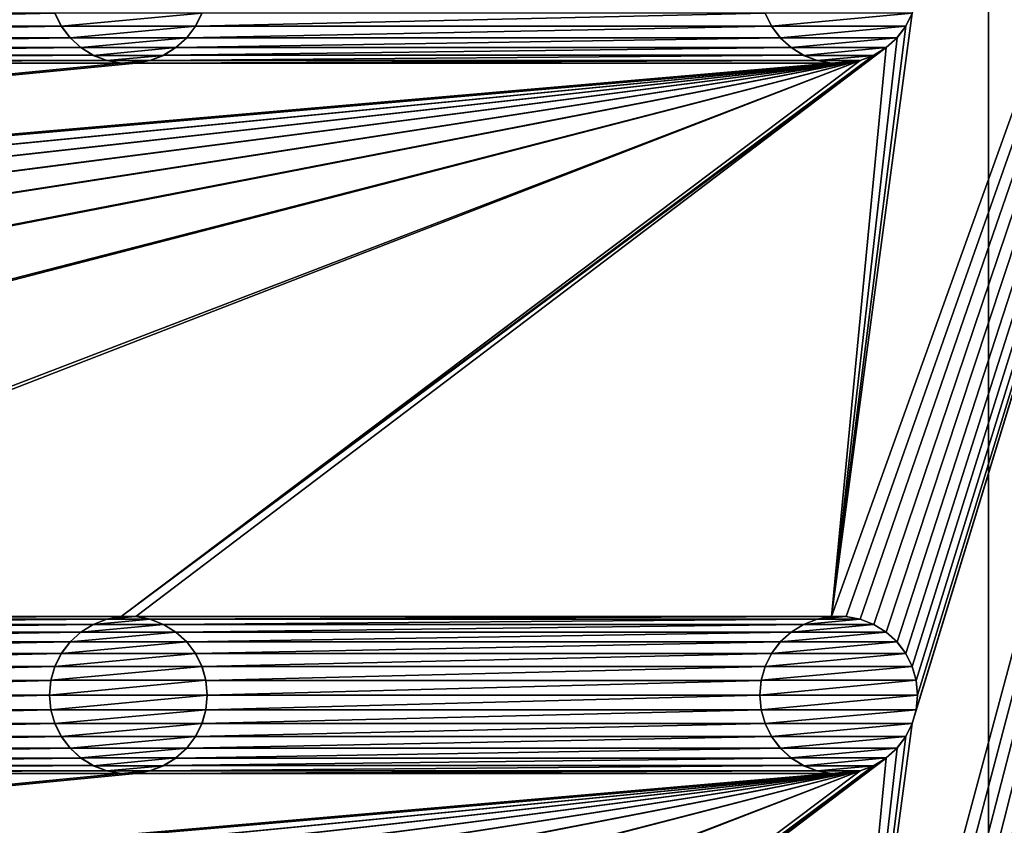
# Model space of a CAD drawing. Header units: metres. Extents: x -125 to 125, y -125 to 125.
# Tile 63 of 71: x 75 to 106, y 30 to 55. Entities that reach past the tile are written whole.
import ezdxf

# ---------------------------------------------------------------- set-up
doc = ezdxf.new("R2010")
doc.units = ezdxf.units.M
doc.layers.add('solid_P35300', color=7, linetype='CONTINUOUS')

msp = doc.modelspace()

# ---------------------------------------------------------------- linework, layer by layer
at = {"layer": 'solid_P35300'}
for points in [[(101.017677, 36.238735, 5.5), (125, 103, 5.5), (103.581451, 55.347717, 5.5)], [(101.017677, 13.738735, 5.5), (125, 103, 5.5), (103.581451, 32.847717, 5.5)], [(101.017677, 36.238735, 5.5), (101.482323, 36.238735, 5.5), (125, 103, 5.5)], [(101.017677, -8.761265, 5.5), (125, 103, 5.5), (103.705475, 10.784479, 5.5)], [(101.017677, 13.738735, 5.5), (101.482323, 13.738735, 5.5), (125, 103, 5.5)], [(101.017677, -53.761265, 5.5), (101.482323, -53.761265, 5.5), (125, 103, 5.5)], [(103.705475, -34.215519, 5.5), (101.017677, -53.761265, 5.5), (125, 103, 5.5)], [(101.017677, -31.261265, 5.5), (101.482323, -31.261265, 5.5), (125, 103, 5.5)], [(103.705475, -11.715521, 5.5), (101.017677, -31.261265, 5.5), (125, 103, 5.5)], [(101.017677, -8.761265, 5.5), (101.482323, -8.761265, 5.5), (125, 103, 5.5)], [(101.482323, -98.761269, 5.5), (101.932526, -98.845589, 5.5), (125, 103, 5.5)], [(103.705475, -79.215523, 5.5), (101.482323, -98.761269, 5.5), (125, 103, 5.5)], [(101.482323, -76.261269, 5.5), (101.932526, -76.345589, 5.5), (125, 103, 5.5)], [(103.705475, -56.715519, 5.5), (101.482323, -76.261269, 5.5), (125, 103, 5.5)], [(101.482323, 36.238735, 5.5), (101.932526, 36.154411, 5.5), (125, 103, 5.5)], [(101.482323, 13.738735, 5.5), (101.932526, 13.654411, 5.5), (125, 103, 5.5)], [(101.482323, -53.761265, 5.5), (101.932526, -53.845589, 5.5), (125, 103, 5.5)], [(101.482323, -31.261265, 5.5), (101.932526, -31.345589, 5.5), (125, 103, 5.5)], [(101.482323, -8.761265, 5.5), (101.932526, -8.845589, 5.5), (125, 103, 5.5)], [(101.932526, -98.845589, 5.5), (102.365715, -99.0131, 5.5), (125, 103, 5.5)], [(101.932526, -76.345589, 5.5), (102.365715, -76.5131, 5.5), (125, 103, 5.5)], [(101.932526, 36.154411, 5.5), (102.365715, 35.986904, 5.5), (125, 103, 5.5)], [(101.932526, 13.654411, 5.5), (102.365715, 13.486902, 5.5), (125, 103, 5.5)], [(101.932526, -53.845589, 5.5), (102.365715, -54.013096, 5.5), (125, 103, 5.5)], [(101.932526, -31.345589, 5.5), (102.365715, -31.513098, 5.5), (125, 103, 5.5)], [(101.932526, -8.845589, 5.5), (102.365715, -9.013098, 5.5), (125, 103, 5.5)], [(102.365715, -99.0131, 5.5), (102.755196, -99.254807, 5.5), (125, 103, 5.5)], [(102.365715, -76.5131, 5.5), (102.755196, -76.754807, 5.5), (125, 103, 5.5)], [(102.365715, 35.986904, 5.5), (102.755196, 35.745193, 5.5), (125, 103, 5.5)], [(102.365715, 13.486902, 5.5), (102.755196, 13.245194, 5.5), (125, 103, 5.5)], [(102.365715, -54.013096, 5.5), (102.755196, -54.254807, 5.5), (125, 103, 5.5)], [(102.365715, -31.513098, 5.5), (102.755196, -31.754805, 5.5), (125, 103, 5.5)], [(102.365715, -9.013098, 5.5), (102.755196, -9.254806, 5.5), (125, 103, 5.5)], [(102.755196, -99.254807, 5.5), (103.098366, -99.566902, 5.5), (125, 103, 5.5)], [(102.755196, -76.754807, 5.5), (103.098366, -77.066902, 5.5), (125, 103, 5.5)], [(102.755196, 35.745193, 5.5), (103.098366, 35.433098, 5.5), (125, 103, 5.5)], [(102.755196, 13.245194, 5.5), (103.098366, 12.933099, 5.5), (125, 103, 5.5)], [(102.755196, -54.254807, 5.5), (103.098366, -54.566902, 5.5), (125, 103, 5.5)], [(102.755196, -31.754805, 5.5), (103.098366, -32.066902, 5.5), (125, 103, 5.5)], [(102.755196, -9.254806, 5.5), (103.098366, -9.566901, 5.5), (125, 103, 5.5)], [(103.098366, -99.566902, 5.5), (103.374451, -99.933693, 5.5), (125, 103, 5.5)], [(103.098366, -77.066902, 5.5), (103.374451, -77.433693, 5.5), (125, 103, 5.5)], [(103.098366, 35.433098, 5.5), (103.374451, 35.066307, 5.5), (125, 103, 5.5)], [(103.098366, 12.933099, 5.5), (103.374451, 12.566306, 5.5), (125, 103, 5.5)], [(103.098366, -54.566902, 5.5), (103.374451, -54.933693, 5.5), (125, 103, 5.5)], [(103.098366, -32.066902, 5.5), (103.374451, -32.433693, 5.5), (125, 103, 5.5)], [(103.098366, -9.566901, 5.5), (103.374451, -9.933694, 5.5), (125, 103, 5.5)], [(103.374451, -99.933693, 5.5), (103.581451, -100.347717, 5.5), (125, 103, 5.5)], [(103.374451, -77.433693, 5.5), (103.581451, -77.847717, 5.5), (125, 103, 5.5)], [(103.374451, 35.066307, 5.5), (103.581451, 34.652283, 5.5), (125, 103, 5.5)], [(103.374451, 12.566306, 5.5), (103.581451, 12.152284, 5.5), (125, 103, 5.5)], [(103.374451, -54.933693, 5.5), (103.581451, -55.347717, 5.5), (125, 103, 5.5)], [(103.374451, -32.433693, 5.5), (103.581451, -32.847717, 5.5), (125, 103, 5.5)], [(103.374451, -9.933694, 5.5), (103.581451, -10.347716, 5.5), (125, 103, 5.5)], [(103.581451, -100.347717, 5.5), (103.705475, -100.784477, 5.5), (125, 103, 5.5)], [(103.581451, -77.847717, 5.5), (103.705475, -78.284477, 5.5), (125, 103, 5.5)], [(103.705475, 33.284481, 5.5), (103.581451, 32.847717, 5.5), (125, 103, 5.5)], [(103.581451, 34.652283, 5.5), (103.705475, 34.215519, 5.5), (125, 103, 5.5)], [(103.581451, 12.152284, 5.5), (103.705475, 11.715521, 5.5), (125, 103, 5.5)], [(103.581451, -55.347717, 5.5), (103.705475, -55.784481, 5.5), (125, 103, 5.5)], [(103.581451, -32.847717, 5.5), (103.705475, -33.284481, 5.5), (125, 103, 5.5)], [(103.581451, -10.347716, 5.5), (103.705475, -10.784479, 5.5), (125, 103, 5.5)], [(103.705475, -101.715523, 5.5), (125, -103, 5.5), (125, 103, 5.5)], [(103.75, -101.25, 5.5), (103.705475, -101.715523, 5.5), (125, 103, 5.5)], [(103.705475, -100.784477, 5.5), (103.75, -101.25, 5.5), (125, 103, 5.5)], [(103.75, -78.75, 5.5), (103.705475, -79.215523, 5.5), (125, 103, 5.5)], [(103.705475, -78.284477, 5.5), (103.75, -78.75, 5.5), (125, 103, 5.5)], [(103.75, 33.75, 5.5), (103.705475, 33.284481, 5.5), (125, 103, 5.5)], [(103.705475, 34.215519, 5.5), (103.75, 33.75, 5.5), (125, 103, 5.5)], [(103.75, 11.25, 5.5), (103.705475, 10.784479, 5.5), (125, 103, 5.5)], [(103.705475, 11.715521, 5.5), (103.75, 11.25, 5.5), (125, 103, 5.5)], [(103.75, -56.25, 5.5), (103.705475, -56.715519, 5.5), (125, 103, 5.5)], [(103.705475, -55.784481, 5.5), (103.75, -56.25, 5.5), (125, 103, 5.5)], [(103.75, -33.75, 5.5), (103.705475, -34.215519, 5.5), (125, 103, 5.5)], [(103.705475, -33.284481, 5.5), (103.75, -33.75, 5.5), (125, 103, 5.5)], [(103.75, -11.25, 5.5), (103.705475, -11.715521, 5.5), (125, 103, 5.5)], [(103.705475, -10.784479, 5.5), (103.75, -11.25, 5.5), (125, 103, 5.5)], [(-106, 84), (106, 84), (8.522517, 12.342908)], [(106, 84), (9.944516, 11.229122), (8.522517, 12.342908)], [(106, 84), (106, -84), (9.944516, 11.229122)], [(117, -84, 3.5), (106, -84), (106, 84)], [(117, 84, 3.5), (117, -84, 3.5), (106, 84)], [(58.374451, 54.933693, 5.5), (76.625549, 54.933693, 5.5), (76.418549, 55.347717, 5.5)], [(58.581455, 55.347717, 5.5), (58.374451, 54.933693, 5.5), (76.418549, 55.347717, 5.5)], [(76.419373, 55.345535, 8), (76.418549, 55.347717, 5.5), (76.625549, 54.933693, 5.5)], [(76.419373, 55.345535, 8), (76.625549, 54.933693, 5.5), (76.624977, 54.935528, 8)], [(76.419373, 55.345535, 8), (76.624977, 54.935528, 8), (81.080627, 55.345535, 8)], [(76.624977, 54.935528, 8), (80.875023, 54.935528, 8), (81.080627, 55.345535, 8)], [(80.874451, 54.933693, 5.5), (99.125549, 54.933693, 5.5), (98.918549, 55.347717, 5.5)], [(81.081451, 55.347717, 5.5), (80.874451, 54.933693, 5.5), (98.918549, 55.347717, 5.5)], [(80.875023, 54.935528, 8), (80.874451, 54.933693, 5.5), (81.081451, 55.347717, 5.5)], [(80.875023, 54.935528, 8), (81.081451, 55.347717, 5.5), (81.080627, 55.345535, 8)], [(98.919373, 55.345535, 8), (98.918549, 55.347717, 5.5), (99.125549, 54.933693, 5.5)], [(98.919373, 55.345535, 8), (99.125549, 54.933693, 5.5), (99.124977, 54.935528, 8)], [(98.919373, 55.345535, 8), (99.124977, 54.935528, 8), (103.580627, 55.345535, 8)], [(99.124977, 54.935528, 8), (103.375023, 54.935528, 8), (103.580627, 55.345535, 8)], [(101.017677, 36.238735, 5.5), (103.581451, 55.347717, 5.5), (103.374451, 54.933693, 5.5)], [(103.375023, 54.935528, 8), (103.374451, 54.933693, 5.5), (103.581451, 55.347717, 5.5)], [(103.375023, 54.935528, 8), (103.581451, 55.347717, 5.5), (103.580627, 55.345535, 8)], [(58.098362, 54.566902, 5.5), (76.901634, 54.566902, 5.5), (76.625549, 54.933693, 5.5)], [(58.374451, 54.933693, 5.5), (58.098362, 54.566902, 5.5), (76.625549, 54.933693, 5.5)], [(76.624977, 54.935528, 8), (76.625549, 54.933693, 5.5), (76.901634, 54.566902, 5.5)], [(76.624977, 54.935528, 8), (76.901634, 54.566902, 5.5), (76.904007, 54.564438, 8)], [(76.624977, 54.935528, 8), (76.904007, 54.564438, 8), (80.875023, 54.935528, 8)], [(76.904007, 54.564438, 8), (80.595993, 54.564438, 8), (80.875023, 54.935528, 8)], [(80.595993, 54.564438, 8), (80.874451, 54.933693, 5.5), (80.875023, 54.935528, 8)], [(80.595993, 54.564438, 8), (80.598366, 54.566902, 5.5), (80.874451, 54.933693, 5.5)], [(80.598366, 54.566902, 5.5), (99.401634, 54.566902, 5.5), (99.125549, 54.933693, 5.5)], [(80.874451, 54.933693, 5.5), (80.598366, 54.566902, 5.5), (99.125549, 54.933693, 5.5)], [(99.124977, 54.935528, 8), (99.125549, 54.933693, 5.5), (99.401634, 54.566902, 5.5)], [(99.124977, 54.935528, 8), (99.401634, 54.566902, 5.5), (99.404007, 54.564438, 8)], [(99.124977, 54.935528, 8), (99.404007, 54.564438, 8), (103.375023, 54.935528, 8)], [(99.404007, 54.564438, 8), (103.095993, 54.564438, 8), (103.375023, 54.935528, 8)], [(101.017677, 36.238735, 5.5), (103.374451, 54.933693, 5.5), (103.098366, 54.566902, 5.5)], [(103.095993, 54.564438, 8), (103.374451, 54.933693, 5.5), (103.375023, 54.935528, 8)], [(103.095993, 54.564438, 8), (103.098366, 54.566902, 5.5), (103.374451, 54.933693, 5.5)], [(57.755196, 54.254807, 5.5), (77.244804, 54.254807, 5.5), (76.901634, 54.566902, 5.5)], [(58.098362, 54.566902, 5.5), (57.755196, 54.254807, 5.5), (76.901634, 54.566902, 5.5)], [(76.904007, 54.564438, 8), (76.901634, 54.566902, 5.5), (77.244804, 54.254807, 5.5)], [(76.904007, 54.564438, 8), (77.244804, 54.254807, 5.5), (77.242737, 54.256908, 8)], [(76.904007, 54.564438, 8), (77.242737, 54.256908, 8), (80.595993, 54.564438, 8)], [(77.242737, 54.256908, 8), (80.257263, 54.256908, 8), (80.595993, 54.564438, 8)], [(80.255196, 54.254807, 5.5), (99.744804, 54.254807, 5.5), (99.401634, 54.566902, 5.5)], [(80.598366, 54.566902, 5.5), (80.255196, 54.254807, 5.5), (99.401634, 54.566902, 5.5)], [(80.257263, 54.256908, 8), (80.255196, 54.254807, 5.5), (80.598366, 54.566902, 5.5)], [(80.257263, 54.256908, 8), (80.598366, 54.566902, 5.5), (80.595993, 54.564438, 8)], [(99.404007, 54.564438, 8), (99.401634, 54.566902, 5.5), (99.744804, 54.254807, 5.5)], [(99.404007, 54.564438, 8), (99.744804, 54.254807, 5.5), (99.742737, 54.256908, 8)], [(99.404007, 54.564438, 8), (99.742737, 54.256908, 8), (103.095993, 54.564438, 8)], [(99.742737, 54.256908, 8), (102.757263, 54.256908, 8), (103.095993, 54.564438, 8)], [(101.017677, 36.238735, 5.5), (103.098366, 54.566902, 5.5), (102.755196, 54.254807, 5.5)], [(102.757263, 54.256908, 8), (102.755196, 54.254807, 5.5), (103.098366, 54.566902, 5.5)], [(102.757263, 54.256908, 8), (103.098366, 54.566902, 5.5), (103.095993, 54.564438, 8)], [(56.932526, 53.845589, 5.5), (78.067474, 53.845589, 5.5), (77.634285, 54.013096, 5.5)], [(57.365715, 54.013096, 5.5), (56.932526, 53.845589, 5.5), (77.634285, 54.013096, 5.5)], [(57.365715, 54.013096, 5.5), (77.634285, 54.013096, 5.5), (77.244804, 54.254807, 5.5)], [(57.755196, 54.254807, 5.5), (57.365715, 54.013096, 5.5), (77.244804, 54.254807, 5.5)], [(77.242737, 54.256908, 8), (77.244804, 54.254807, 5.5), (77.634285, 54.013096, 5.5)], [(77.242737, 54.256908, 8), (77.634285, 54.013096, 5.5), (77.637993, 54.011444, 8)], [(77.242737, 54.256908, 8), (77.637993, 54.011444, 8), (80.257263, 54.256908, 8)], [(77.637993, 54.011444, 8), (77.634285, 54.013096, 5.5), (78.067474, 53.845589, 5.5)], [(77.637993, 54.011444, 8), (79.862007, 54.011444, 8), (80.257263, 54.256908, 8)], [(77.637993, 54.011444, 8), (78.067474, 53.845589, 5.5), (78.064003, 53.846943, 8)], [(77.637993, 54.011444, 8), (78.064003, 53.846943, 8), (79.862007, 54.011444, 8)], [(78.064003, 53.846943, 8), (79.435997, 53.846943, 8), (79.862007, 54.011444, 8)], [(78.517677, 36.238735, 5.5), (102.755196, 54.254807, 5.5), (102.365715, 54.013096, 5.5)], [(78.517677, 36.238735, 5.5), (78.982323, 36.238735, 5.5), (102.755196, 54.254807, 5.5)], [(78.517677, 36.238735, 5.5), (102.365715, 54.013096, 5.5), (101.932526, 53.845589, 5.5)], [(78.982323, 36.238735, 5.5), (101.017677, 36.238735, 5.5), (102.755196, 54.254807, 5.5)], [(79.432526, 53.845589, 5.5), (100.567474, 53.845589, 5.5), (100.134285, 54.013096, 5.5)], [(79.865715, 54.013096, 5.5), (79.432526, 53.845589, 5.5), (100.134285, 54.013096, 5.5)], [(79.435997, 53.846943, 8), (79.432526, 53.845589, 5.5), (79.865715, 54.013096, 5.5)], [(79.435997, 53.846943, 8), (79.865715, 54.013096, 5.5), (79.862007, 54.011444, 8)], [(79.862007, 54.011444, 8), (80.255196, 54.254807, 5.5), (80.257263, 54.256908, 8)], [(79.862007, 54.011444, 8), (79.865715, 54.013096, 5.5), (80.255196, 54.254807, 5.5)], [(79.865715, 54.013096, 5.5), (100.134285, 54.013096, 5.5), (99.744804, 54.254807, 5.5)], [(80.255196, 54.254807, 5.5), (79.865715, 54.013096, 5.5), (99.744804, 54.254807, 5.5)], [(99.742737, 54.256908, 8), (99.744804, 54.254807, 5.5), (100.134285, 54.013096, 5.5)], [(99.742737, 54.256908, 8), (100.134285, 54.013096, 5.5), (100.137993, 54.011444, 8)], [(99.742737, 54.256908, 8), (100.137993, 54.011444, 8), (102.757263, 54.256908, 8)], [(100.137993, 54.011444, 8), (100.134285, 54.013096, 5.5), (100.567474, 53.845589, 5.5)], [(100.137993, 54.011444, 8), (102.362007, 54.011444, 8), (102.757263, 54.256908, 8)], [(100.137993, 54.011444, 8), (100.567474, 53.845589, 5.5), (100.564003, 53.846943, 8)], [(100.137993, 54.011444, 8), (100.564003, 53.846943, 8), (102.362007, 54.011444, 8)], [(100.564003, 53.846943, 8), (101.935997, 53.846943, 8), (102.362007, 54.011444, 8)], [(101.935997, 53.846943, 8), (101.932526, 53.845589, 5.5), (102.365715, 54.013096, 5.5)], [(101.935997, 53.846943, 8), (102.365715, 54.013096, 5.5), (102.362007, 54.011444, 8)], [(102.362007, 54.011444, 8), (102.755196, 54.254807, 5.5), (102.757263, 54.256908, 8)], [(102.362007, 54.011444, 8), (102.365715, 54.013096, 5.5), (102.755196, 54.254807, 5.5)], [(101.482323, 53.761265, 5.5), (-101.482323, 36.238735, 5.5), (-101.017677, 36.238735, 5.5)], [(101.482323, 53.761265, 5.5), (101.017677, 53.761265, 5.5), (-101.482323, 36.238735, 5.5)], [(78.982323, 53.761265, 5.5), (-101.482323, 36.238735, 5.5), (101.017677, 53.761265, 5.5)], [(78.982323, 53.761265, 5.5), (78.517677, 53.761265, 5.5), (-101.482323, 36.238735, 5.5)], [(56.482323, 53.761265, 5.5), (-101.482323, 36.238735, 5.5), (78.517677, 53.761265, 5.5)], [(101.482323, 53.761265, 5.5), (-101.017677, 36.238735, 5.5), (-78.982323, 36.238735, 5.5)], [(101.482323, 53.761265, 5.5), (-78.982323, 36.238735, 5.5), (-78.517677, 36.238735, 5.5)], [(101.482323, 53.761265, 5.5), (-78.517677, 36.238735, 5.5), (-56.482323, 36.238735, 5.5)], [(101.482323, 53.761265, 5.5), (-56.482323, 36.238735, 5.5), (-56.017677, 36.238735, 5.5)], [(101.482323, 53.761265, 5.5), (-56.017677, 36.238735, 5.5), (-33.982323, 36.238735, 5.5)], [(101.482323, 53.761265, 5.5), (-33.982323, 36.238735, 5.5), (-33.517677, 36.238735, 5.5)], [(101.482323, 53.761265, 5.5), (-33.517677, 36.238735, 5.5), (-11.482323, 36.238735, 5.5)], [(101.482323, 53.761265, 5.5), (-11.482323, 36.238735, 5.5), (-11.017677, 36.238735, 5.5)], [(11.017677, 36.238735, 5.5), (101.482323, 53.761265, 5.5), (-11.017677, 36.238735, 5.5)], [(11.017677, 36.238735, 5.5), (101.932526, 53.845589, 5.5), (101.482323, 53.761265, 5.5)], [(11.017677, 36.238735, 5.5), (11.482323, 36.238735, 5.5), (101.932526, 53.845589, 5.5)], [(11.482323, 36.238735, 5.5), (33.517677, 36.238735, 5.5), (101.932526, 53.845589, 5.5)], [(33.517677, 36.238735, 5.5), (33.982323, 36.238735, 5.5), (101.932526, 53.845589, 5.5)], [(33.982323, 36.238735, 5.5), (56.017677, 36.238735, 5.5), (101.932526, 53.845589, 5.5)], [(56.017677, 36.238735, 5.5), (56.482323, 36.238735, 5.5), (101.932526, 53.845589, 5.5)], [(101.932526, 53.845589, 5.5), (56.482323, 36.238735, 5.5), (78.517677, 36.238735, 5.5)], [(56.482323, 53.761265, 5.5), (78.517677, 53.761265, 5.5), (78.067474, 53.845589, 5.5)], [(56.932526, 53.845589, 5.5), (56.482323, 53.761265, 5.5), (78.067474, 53.845589, 5.5)], [(78.064003, 53.846943, 8), (78.067474, 53.845589, 5.5), (78.517677, 53.761265, 5.5)], [(78.064003, 53.846943, 8), (78.517677, 53.761265, 5.5), (78.521812, 53.76115, 8)], [(78.064003, 53.846943, 8), (78.521812, 53.76115, 8), (79.435997, 53.846943, 8)], [(78.521812, 53.76115, 8), (78.517677, 53.761265, 5.5), (78.982323, 53.761265, 5.5)], [(78.521812, 53.76115, 8), (78.978188, 53.76115, 8), (79.435997, 53.846943, 8)], [(78.521812, 53.76115, 8), (78.982323, 53.761265, 5.5), (78.978188, 53.76115, 8)], [(78.978188, 53.76115, 8), (79.432526, 53.845589, 5.5), (79.435997, 53.846943, 8)], [(78.978188, 53.76115, 8), (78.982323, 53.761265, 5.5), (79.432526, 53.845589, 5.5)], [(78.982323, 53.761265, 5.5), (101.017677, 53.761265, 5.5), (100.567474, 53.845589, 5.5)], [(79.432526, 53.845589, 5.5), (78.982323, 53.761265, 5.5), (100.567474, 53.845589, 5.5)], [(100.564003, 53.846943, 8), (100.567474, 53.845589, 5.5), (101.017677, 53.761265, 5.5)], [(100.564003, 53.846943, 8), (101.017677, 53.761265, 5.5), (101.021812, 53.76115, 8)], [(100.564003, 53.846943, 8), (101.021812, 53.76115, 8), (101.935997, 53.846943, 8)], [(101.021812, 53.76115, 8), (101.017677, 53.761265, 5.5), (101.482323, 53.761265, 5.5)], [(101.021812, 53.76115, 8), (101.478188, 53.76115, 8), (101.935997, 53.846943, 8)], [(101.021812, 53.76115, 8), (101.482323, 53.761265, 5.5), (101.478188, 53.76115, 8)], [(101.478188, 53.76115, 8), (101.932526, 53.845589, 5.5), (101.935997, 53.846943, 8)], [(101.478188, 53.76115, 8), (101.482323, 53.761265, 5.5), (101.932526, 53.845589, 5.5)], [(56.482323, 36.238735, 5.5), (56.932526, 36.154411, 5.5), (78.517677, 36.238735, 5.5)], [(56.932526, 36.154411, 5.5), (78.067474, 36.154411, 5.5), (78.517677, 36.238735, 5.5)], [(78.521812, 36.23885, 8), (78.067474, 36.154411, 5.5), (78.064003, 36.153057, 8)], [(78.978188, 36.23885, 8), (78.521812, 36.23885, 8), (78.064003, 36.153057, 8)], [(79.435997, 36.153057, 8), (78.978188, 36.23885, 8), (78.064003, 36.153057, 8)], [(78.521812, 36.23885, 8), (78.517677, 36.238735, 5.5), (78.067474, 36.154411, 5.5)], [(78.978188, 36.23885, 8), (78.982323, 36.238735, 5.5), (78.517677, 36.238735, 5.5)], [(78.978188, 36.23885, 8), (78.517677, 36.238735, 5.5), (78.521812, 36.23885, 8)], [(79.435997, 36.153057, 8), (78.982323, 36.238735, 5.5), (78.978188, 36.23885, 8)], [(78.982323, 36.238735, 5.5), (79.432526, 36.154411, 5.5), (101.017677, 36.238735, 5.5)], [(79.435997, 36.153057, 8), (79.432526, 36.154411, 5.5), (78.982323, 36.238735, 5.5)], [(79.432526, 36.154411, 5.5), (100.567474, 36.154411, 5.5), (101.017677, 36.238735, 5.5)], [(101.021812, 36.23885, 8), (100.567474, 36.154411, 5.5), (100.564003, 36.153057, 8)], [(101.478188, 36.23885, 8), (101.021812, 36.23885, 8), (100.564003, 36.153057, 8)], [(101.935997, 36.153057, 8), (101.478188, 36.23885, 8), (100.564003, 36.153057, 8)], [(101.021812, 36.23885, 8), (101.017677, 36.238735, 5.5), (100.567474, 36.154411, 5.5)], [(101.478188, 36.23885, 8), (101.482323, 36.238735, 5.5), (101.017677, 36.238735, 5.5)], [(101.478188, 36.23885, 8), (101.017677, 36.238735, 5.5), (101.021812, 36.23885, 8)], [(101.935997, 36.153057, 8), (101.482323, 36.238735, 5.5), (101.478188, 36.23885, 8)], [(101.935997, 36.153057, 8), (101.932526, 36.154411, 5.5), (101.482323, 36.238735, 5.5)], [(56.932526, 36.154411, 5.5), (57.365715, 35.986904, 5.5), (78.067474, 36.154411, 5.5)], [(57.365715, 35.986904, 5.5), (77.634285, 35.986904, 5.5), (78.067474, 36.154411, 5.5)], [(57.365715, 35.986904, 5.5), (57.755196, 35.745193, 5.5), (77.634285, 35.986904, 5.5)], [(57.755196, 35.745193, 5.5), (77.244804, 35.745193, 5.5), (77.634285, 35.986904, 5.5)], [(77.637993, 35.988556, 8), (77.244804, 35.745193, 5.5), (77.242737, 35.743092, 8)], [(79.862007, 35.988556, 8), (77.637993, 35.988556, 8), (77.242737, 35.743092, 8)], [(80.257263, 35.743092, 8), (79.862007, 35.988556, 8), (77.242737, 35.743092, 8)], [(77.637993, 35.988556, 8), (77.634285, 35.986904, 5.5), (77.244804, 35.745193, 5.5)], [(78.064003, 36.153057, 8), (78.067474, 36.154411, 5.5), (77.634285, 35.986904, 5.5)], [(78.064003, 36.153057, 8), (77.634285, 35.986904, 5.5), (77.637993, 35.988556, 8)], [(79.435997, 36.153057, 8), (78.064003, 36.153057, 8), (77.637993, 35.988556, 8)], [(79.862007, 35.988556, 8), (79.435997, 36.153057, 8), (77.637993, 35.988556, 8)], [(79.432526, 36.154411, 5.5), (79.865715, 35.986904, 5.5), (100.567474, 36.154411, 5.5)], [(79.862007, 35.988556, 8), (79.865715, 35.986904, 5.5), (79.432526, 36.154411, 5.5)], [(79.862007, 35.988556, 8), (79.432526, 36.154411, 5.5), (79.435997, 36.153057, 8)], [(80.257263, 35.743092, 8), (79.865715, 35.986904, 5.5), (79.862007, 35.988556, 8)], [(79.865715, 35.986904, 5.5), (100.134285, 35.986904, 5.5), (100.567474, 36.154411, 5.5)], [(79.865715, 35.986904, 5.5), (80.255196, 35.745193, 5.5), (100.134285, 35.986904, 5.5)], [(80.257263, 35.743092, 8), (80.255196, 35.745193, 5.5), (79.865715, 35.986904, 5.5)], [(80.255196, 35.745193, 5.5), (99.744804, 35.745193, 5.5), (100.134285, 35.986904, 5.5)], [(100.137993, 35.988556, 8), (99.744804, 35.745193, 5.5), (99.742737, 35.743092, 8)], [(102.362007, 35.988556, 8), (100.137993, 35.988556, 8), (99.742737, 35.743092, 8)], [(102.757263, 35.743092, 8), (102.362007, 35.988556, 8), (99.742737, 35.743092, 8)], [(100.137993, 35.988556, 8), (100.134285, 35.986904, 5.5), (99.744804, 35.745193, 5.5)], [(100.564003, 36.153057, 8), (100.567474, 36.154411, 5.5), (100.134285, 35.986904, 5.5)], [(100.564003, 36.153057, 8), (100.134285, 35.986904, 5.5), (100.137993, 35.988556, 8)], [(101.935997, 36.153057, 8), (100.564003, 36.153057, 8), (100.137993, 35.988556, 8)], [(102.362007, 35.988556, 8), (101.935997, 36.153057, 8), (100.137993, 35.988556, 8)], [(102.362007, 35.988556, 8), (102.365715, 35.986904, 5.5), (101.932526, 36.154411, 5.5)], [(102.362007, 35.988556, 8), (101.932526, 36.154411, 5.5), (101.935997, 36.153057, 8)], [(102.757263, 35.743092, 8), (102.365715, 35.986904, 5.5), (102.362007, 35.988556, 8)], [(102.757263, 35.743092, 8), (102.755196, 35.745193, 5.5), (102.365715, 35.986904, 5.5)], [(57.755196, 35.745193, 5.5), (58.098362, 35.433098, 5.5), (77.244804, 35.745193, 5.5)], [(58.098362, 35.433098, 5.5), (76.901634, 35.433098, 5.5), (77.244804, 35.745193, 5.5)], [(77.242737, 35.743092, 8), (77.244804, 35.745193, 5.5), (76.901634, 35.433098, 5.5)], [(77.242737, 35.743092, 8), (76.901634, 35.433098, 5.5), (76.904007, 35.435562, 8)], [(80.257263, 35.743092, 8), (77.242737, 35.743092, 8), (76.904007, 35.435562, 8)], [(80.595993, 35.435562, 8), (80.257263, 35.743092, 8), (76.904007, 35.435562, 8)], [(80.255196, 35.745193, 5.5), (80.598366, 35.433098, 5.5), (99.744804, 35.745193, 5.5)], [(80.595993, 35.435562, 8), (80.598366, 35.433098, 5.5), (80.255196, 35.745193, 5.5)], [(80.595993, 35.435562, 8), (80.255196, 35.745193, 5.5), (80.257263, 35.743092, 8)], [(80.598366, 35.433098, 5.5), (99.401634, 35.433098, 5.5), (99.744804, 35.745193, 5.5)], [(99.742737, 35.743092, 8), (99.744804, 35.745193, 5.5), (99.401634, 35.433098, 5.5)], [(99.742737, 35.743092, 8), (99.401634, 35.433098, 5.5), (99.404007, 35.435562, 8)], [(102.757263, 35.743092, 8), (99.742737, 35.743092, 8), (99.404007, 35.435562, 8)], [(103.095993, 35.435562, 8), (102.757263, 35.743092, 8), (99.404007, 35.435562, 8)], [(103.095993, 35.435562, 8), (103.098366, 35.433098, 5.5), (102.755196, 35.745193, 5.5)], [(103.095993, 35.435562, 8), (102.755196, 35.745193, 5.5), (102.757263, 35.743092, 8)], [(58.098362, 35.433098, 5.5), (58.374451, 35.066307, 5.5), (76.901634, 35.433098, 5.5)], [(58.374451, 35.066307, 5.5), (76.625549, 35.066307, 5.5), (76.901634, 35.433098, 5.5)], [(76.904007, 35.435562, 8), (76.625549, 35.066307, 5.5), (76.624977, 35.064472, 8)], [(80.595993, 35.435562, 8), (76.904007, 35.435562, 8), (76.624977, 35.064472, 8)], [(80.875023, 35.064472, 8), (80.595993, 35.435562, 8), (76.624977, 35.064472, 8)], [(76.904007, 35.435562, 8), (76.901634, 35.433098, 5.5), (76.625549, 35.066307, 5.5)], [(80.875023, 35.064472, 8), (80.598366, 35.433098, 5.5), (80.595993, 35.435562, 8)], [(80.598366, 35.433098, 5.5), (80.874451, 35.066307, 5.5), (99.401634, 35.433098, 5.5)], [(80.875023, 35.064472, 8), (80.874451, 35.066307, 5.5), (80.598366, 35.433098, 5.5)], [(80.874451, 35.066307, 5.5), (99.125549, 35.066307, 5.5), (99.401634, 35.433098, 5.5)], [(99.404007, 35.435562, 8), (99.125549, 35.066307, 5.5), (99.124977, 35.064472, 8)], [(103.095993, 35.435562, 8), (99.404007, 35.435562, 8), (99.124977, 35.064472, 8)], [(103.375023, 35.064472, 8), (103.095993, 35.435562, 8), (99.124977, 35.064472, 8)], [(99.404007, 35.435562, 8), (99.401634, 35.433098, 5.5), (99.125549, 35.066307, 5.5)], [(103.375023, 35.064472, 8), (103.098366, 35.433098, 5.5), (103.095993, 35.435562, 8)], [(103.375023, 35.064472, 8), (103.374451, 35.066307, 5.5), (103.098366, 35.433098, 5.5)], [(58.374451, 35.066307, 5.5), (58.581455, 34.652283, 5.5), (76.625549, 35.066307, 5.5)], [(58.581455, 34.652283, 5.5), (76.418549, 34.652283, 5.5), (76.625549, 35.066307, 5.5)], [(76.624977, 35.064472, 8), (76.625549, 35.066307, 5.5), (76.418549, 34.652283, 5.5)], [(76.624977, 35.064472, 8), (76.418549, 34.652283, 5.5), (76.419373, 34.654465, 8)], [(80.875023, 35.064472, 8), (76.624977, 35.064472, 8), (76.419373, 34.654465, 8)], [(81.080627, 34.654465, 8), (80.875023, 35.064472, 8), (76.419373, 34.654465, 8)], [(80.874451, 35.066307, 5.5), (81.081451, 34.652283, 5.5), (99.125549, 35.066307, 5.5)], [(81.080627, 34.654465, 8), (81.081451, 34.652283, 5.5), (80.874451, 35.066307, 5.5)], [(81.080627, 34.654465, 8), (80.874451, 35.066307, 5.5), (80.875023, 35.064472, 8)], [(81.081451, 34.652283, 5.5), (98.918549, 34.652283, 5.5), (99.125549, 35.066307, 5.5)], [(99.124977, 35.064472, 8), (99.125549, 35.066307, 5.5), (98.918549, 34.652283, 5.5)], [(99.124977, 35.064472, 8), (98.918549, 34.652283, 5.5), (98.919373, 34.654465, 8)], [(103.375023, 35.064472, 8), (99.124977, 35.064472, 8), (98.919373, 34.654465, 8)], [(103.580627, 34.654465, 8), (103.375023, 35.064472, 8), (98.919373, 34.654465, 8)], [(103.580627, 34.654465, 8), (103.581451, 34.652283, 5.5), (103.374451, 35.066307, 5.5)], [(103.580627, 34.654465, 8), (103.374451, 35.066307, 5.5), (103.375023, 35.064472, 8)], [(58.581455, 34.652283, 5.5), (58.705479, 34.215519, 5.5), (76.418549, 34.652283, 5.5)], [(58.705479, 34.215519, 5.5), (76.294525, 34.215519, 5.5), (76.418549, 34.652283, 5.5)], [(76.419373, 34.654465, 8), (76.418549, 34.652283, 5.5), (76.294525, 34.215519, 5.5)], [(76.419373, 34.654465, 8), (76.294525, 34.215519, 5.5), (76.295753, 34.218361, 8)], [(81.080627, 34.654465, 8), (76.419373, 34.654465, 8), (76.295753, 34.218361, 8)], [(81.204247, 34.218361, 8), (81.080627, 34.654465, 8), (76.295753, 34.218361, 8)], [(81.204247, 34.218361, 8), (81.081451, 34.652283, 5.5), (81.080627, 34.654465, 8)], [(81.081451, 34.652283, 5.5), (81.205475, 34.215519, 5.5), (98.918549, 34.652283, 5.5)], [(81.204247, 34.218361, 8), (81.205475, 34.215519, 5.5), (81.081451, 34.652283, 5.5)], [(81.205475, 34.215519, 5.5), (98.794525, 34.215519, 5.5), (98.918549, 34.652283, 5.5)], [(98.919373, 34.654465, 8), (98.918549, 34.652283, 5.5), (98.794525, 34.215519, 5.5)], [(98.919373, 34.654465, 8), (98.794525, 34.215519, 5.5), (98.795753, 34.218361, 8)], [(103.580627, 34.654465, 8), (98.919373, 34.654465, 8), (98.795753, 34.218361, 8)], [(103.704247, 34.218361, 8), (103.580627, 34.654465, 8), (98.795753, 34.218361, 8)], [(103.704247, 34.218361, 8), (103.581451, 34.652283, 5.5), (103.580627, 34.654465, 8)], [(103.704247, 34.218361, 8), (103.705475, 34.215519, 5.5), (103.581451, 34.652283, 5.5)], [(58.705479, 34.215519, 5.5), (58.75, 33.75, 5.5), (76.294525, 34.215519, 5.5)], [(58.75, 33.75, 5.5), (76.25, 33.75, 5.5), (76.294525, 34.215519, 5.5)], [(76.295753, 34.218361, 8), (76.294525, 34.215519, 5.5), (76.25, 33.75, 5.5)], [(76.295753, 34.218361, 8), (76.25, 33.75, 5.5), (76.25, 33.75, 8)], [(81.204247, 34.218361, 8), (76.295753, 34.218361, 8), (76.25, 33.75, 8)], [(81.25, 33.75, 8), (81.204247, 34.218361, 8), (76.25, 33.75, 8)], [(81.25, 33.75, 8), (81.205475, 34.215519, 5.5), (81.204247, 34.218361, 8)], [(81.205475, 34.215519, 5.5), (81.25, 33.75, 5.5), (98.794525, 34.215519, 5.5)], [(81.25, 33.75, 8), (81.25, 33.75, 5.5), (81.205475, 34.215519, 5.5)], [(81.25, 33.75, 5.5), (98.75, 33.75, 5.5), (98.794525, 34.215519, 5.5)], [(98.795753, 34.218361, 8), (98.794525, 34.215519, 5.5), (98.75, 33.75, 5.5)], [(98.795753, 34.218361, 8), (98.75, 33.75, 5.5), (98.75, 33.75, 8)], [(103.704247, 34.218361, 8), (98.795753, 34.218361, 8), (98.75, 33.75, 8)], [(103.75, 33.75, 8), (103.704247, 34.218361, 8), (98.75, 33.75, 8)], [(103.75, 33.75, 8), (103.705475, 34.215519, 5.5), (103.704247, 34.218361, 8)], [(103.75, 33.75, 8), (103.75, 33.75, 5.5), (103.705475, 34.215519, 5.5)], [(58.705479, 33.284481, 5.5), (76.294525, 33.284481, 5.5), (76.25, 33.75, 5.5)], [(58.75, 33.75, 5.5), (58.705479, 33.284481, 5.5), (76.25, 33.75, 5.5)], [(76.25, 33.75, 8), (76.25, 33.75, 5.5), (76.294525, 33.284481, 5.5)], [(76.295753, 33.281639, 8), (76.25, 33.75, 8), (76.294525, 33.284481, 5.5)], [(76.295753, 33.281639, 8), (81.25, 33.75, 8), (76.25, 33.75, 8)], [(76.295753, 33.281639, 8), (81.204247, 33.281639, 8), (81.25, 33.75, 8)], [(81.204247, 33.281639, 8), (81.205475, 33.284481, 5.5), (81.25, 33.75, 5.5)], [(81.204247, 33.281639, 8), (81.25, 33.75, 5.5), (81.25, 33.75, 8)], [(81.205475, 33.284481, 5.5), (98.794525, 33.284481, 5.5), (98.75, 33.75, 5.5)], [(81.25, 33.75, 5.5), (81.205475, 33.284481, 5.5), (98.75, 33.75, 5.5)], [(98.75, 33.75, 8), (98.75, 33.75, 5.5), (98.794525, 33.284481, 5.5)], [(98.795753, 33.281639, 8), (98.75, 33.75, 8), (98.794525, 33.284481, 5.5)], [(98.795753, 33.281639, 8), (103.75, 33.75, 8), (98.75, 33.75, 8)], [(98.795753, 33.281639, 8), (103.704247, 33.281639, 8), (103.75, 33.75, 8)], [(103.704247, 33.281639, 8), (103.705475, 33.284481, 5.5), (103.75, 33.75, 5.5)], [(103.704247, 33.281639, 8), (103.75, 33.75, 5.5), (103.75, 33.75, 8)], [(58.581455, 32.847717, 5.5), (76.418549, 32.847717, 5.5), (76.294525, 33.284481, 5.5)], [(58.705479, 33.284481, 5.5), (58.581455, 32.847717, 5.5), (76.294525, 33.284481, 5.5)], [(76.295753, 33.281639, 8), (76.294525, 33.284481, 5.5), (76.418549, 32.847717, 5.5)], [(76.295753, 33.281639, 8), (76.418549, 32.847717, 5.5), (76.419373, 32.845535, 8)], [(76.295753, 33.281639, 8), (76.419373, 32.845535, 8), (81.204247, 33.281639, 8)], [(76.419373, 32.845535, 8), (81.080627, 32.845535, 8), (81.204247, 33.281639, 8)], [(81.080627, 32.845535, 8), (81.081451, 32.847717, 5.5), (81.205475, 33.284481, 5.5)], [(81.080627, 32.845535, 8), (81.205475, 33.284481, 5.5), (81.204247, 33.281639, 8)], [(81.081451, 32.847717, 5.5), (98.918549, 32.847717, 5.5), (98.794525, 33.284481, 5.5)], [(81.205475, 33.284481, 5.5), (81.081451, 32.847717, 5.5), (98.794525, 33.284481, 5.5)], [(98.795753, 33.281639, 8), (98.794525, 33.284481, 5.5), (98.918549, 32.847717, 5.5)], [(98.795753, 33.281639, 8), (98.918549, 32.847717, 5.5), (98.919373, 32.845535, 8)], [(98.795753, 33.281639, 8), (98.919373, 32.845535, 8), (103.704247, 33.281639, 8)], [(98.919373, 32.845535, 8), (103.580627, 32.845535, 8), (103.704247, 33.281639, 8)], [(103.580627, 32.845535, 8), (103.581451, 32.847717, 5.5), (103.705475, 33.284481, 5.5)], [(103.580627, 32.845535, 8), (103.705475, 33.284481, 5.5), (103.704247, 33.281639, 8)], [(58.374451, 32.433693, 5.5), (76.625549, 32.433693, 5.5), (76.418549, 32.847717, 5.5)], [(58.581455, 32.847717, 5.5), (58.374451, 32.433693, 5.5), (76.418549, 32.847717, 5.5)], [(76.419373, 32.845535, 8), (76.418549, 32.847717, 5.5), (76.625549, 32.433693, 5.5)], [(76.419373, 32.845535, 8), (76.625549, 32.433693, 5.5), (76.624977, 32.435528, 8)], [(76.419373, 32.845535, 8), (76.624977, 32.435528, 8), (81.080627, 32.845535, 8)], [(76.624977, 32.435528, 8), (80.875023, 32.435528, 8), (81.080627, 32.845535, 8)], [(80.874451, 32.433693, 5.5), (99.125549, 32.433693, 5.5), (98.918549, 32.847717, 5.5)], [(81.081451, 32.847717, 5.5), (80.874451, 32.433693, 5.5), (98.918549, 32.847717, 5.5)], [(80.875023, 32.435528, 8), (80.874451, 32.433693, 5.5), (81.081451, 32.847717, 5.5)], [(80.875023, 32.435528, 8), (81.081451, 32.847717, 5.5), (81.080627, 32.845535, 8)], [(98.919373, 32.845535, 8), (98.918549, 32.847717, 5.5), (99.125549, 32.433693, 5.5)], [(98.919373, 32.845535, 8), (99.125549, 32.433693, 5.5), (99.124977, 32.435528, 8)], [(98.919373, 32.845535, 8), (99.124977, 32.435528, 8), (103.580627, 32.845535, 8)], [(99.124977, 32.435528, 8), (103.375023, 32.435528, 8), (103.580627, 32.845535, 8)], [(101.017677, 13.738735, 5.5), (103.581451, 32.847717, 5.5), (103.374451, 32.433693, 5.5)], [(103.375023, 32.435528, 8), (103.374451, 32.433693, 5.5), (103.581451, 32.847717, 5.5)], [(103.375023, 32.435528, 8), (103.581451, 32.847717, 5.5), (103.580627, 32.845535, 8)], [(58.098362, 32.066902, 5.5), (76.901634, 32.066902, 5.5), (76.625549, 32.433693, 5.5)], [(58.374451, 32.433693, 5.5), (58.098362, 32.066902, 5.5), (76.625549, 32.433693, 5.5)], [(76.624977, 32.435528, 8), (76.625549, 32.433693, 5.5), (76.901634, 32.066902, 5.5)], [(76.624977, 32.435528, 8), (76.901634, 32.066902, 5.5), (76.904007, 32.064438, 8)], [(76.624977, 32.435528, 8), (76.904007, 32.064438, 8), (80.875023, 32.435528, 8)], [(76.904007, 32.064438, 8), (80.595993, 32.064438, 8), (80.875023, 32.435528, 8)], [(80.595993, 32.064438, 8), (80.874451, 32.433693, 5.5), (80.875023, 32.435528, 8)], [(80.595993, 32.064438, 8), (80.598366, 32.066902, 5.5), (80.874451, 32.433693, 5.5)], [(80.598366, 32.066902, 5.5), (99.401634, 32.066902, 5.5), (99.125549, 32.433693, 5.5)], [(80.874451, 32.433693, 5.5), (80.598366, 32.066902, 5.5), (99.125549, 32.433693, 5.5)], [(99.124977, 32.435528, 8), (99.125549, 32.433693, 5.5), (99.401634, 32.066902, 5.5)], [(99.124977, 32.435528, 8), (99.401634, 32.066902, 5.5), (99.404007, 32.064438, 8)], [(99.124977, 32.435528, 8), (99.404007, 32.064438, 8), (103.375023, 32.435528, 8)], [(99.404007, 32.064438, 8), (103.095993, 32.064438, 8), (103.375023, 32.435528, 8)], [(101.017677, 13.738735, 5.5), (103.374451, 32.433693, 5.5), (103.098366, 32.066902, 5.5)], [(103.095993, 32.064438, 8), (103.374451, 32.433693, 5.5), (103.375023, 32.435528, 8)], [(103.095993, 32.064438, 8), (103.098366, 32.066902, 5.5), (103.374451, 32.433693, 5.5)], [(57.755196, 31.754805, 5.5), (77.244804, 31.754805, 5.5), (76.901634, 32.066902, 5.5)], [(58.098362, 32.066902, 5.5), (57.755196, 31.754805, 5.5), (76.901634, 32.066902, 5.5)], [(76.904007, 32.064438, 8), (76.901634, 32.066902, 5.5), (77.244804, 31.754805, 5.5)], [(76.904007, 32.064438, 8), (77.244804, 31.754805, 5.5), (77.242737, 31.756907, 8)], [(76.904007, 32.064438, 8), (77.242737, 31.756907, 8), (80.595993, 32.064438, 8)], [(77.242737, 31.756907, 8), (80.257263, 31.756907, 8), (80.595993, 32.064438, 8)], [(80.255196, 31.754805, 5.5), (99.744804, 31.754805, 5.5), (99.401634, 32.066902, 5.5)], [(80.598366, 32.066902, 5.5), (80.255196, 31.754805, 5.5), (99.401634, 32.066902, 5.5)], [(80.257263, 31.756907, 8), (80.255196, 31.754805, 5.5), (80.598366, 32.066902, 5.5)], [(80.257263, 31.756907, 8), (80.598366, 32.066902, 5.5), (80.595993, 32.064438, 8)], [(99.404007, 32.064438, 8), (99.401634, 32.066902, 5.5), (99.744804, 31.754805, 5.5)], [(99.404007, 32.064438, 8), (99.744804, 31.754805, 5.5), (99.742737, 31.756907, 8)], [(99.404007, 32.064438, 8), (99.742737, 31.756907, 8), (103.095993, 32.064438, 8)], [(99.742737, 31.756907, 8), (102.757263, 31.756907, 8), (103.095993, 32.064438, 8)], [(101.017677, 13.738735, 5.5), (103.098366, 32.066902, 5.5), (102.755196, 31.754805, 5.5)], [(102.757263, 31.756907, 8), (102.755196, 31.754805, 5.5), (103.098366, 32.066902, 5.5)], [(102.757263, 31.756907, 8), (103.098366, 32.066902, 5.5), (103.095993, 32.064438, 8)], [(56.932526, 31.345589, 5.5), (78.067474, 31.345589, 5.5), (77.634285, 31.513098, 5.5)], [(57.365715, 31.513098, 5.5), (56.932526, 31.345589, 5.5), (77.634285, 31.513098, 5.5)], [(57.365715, 31.513098, 5.5), (77.634285, 31.513098, 5.5), (77.244804, 31.754805, 5.5)], [(57.755196, 31.754805, 5.5), (57.365715, 31.513098, 5.5), (77.244804, 31.754805, 5.5)], [(77.242737, 31.756907, 8), (77.244804, 31.754805, 5.5), (77.634285, 31.513098, 5.5)], [(77.242737, 31.756907, 8), (77.634285, 31.513098, 5.5), (77.637993, 31.511444, 8)], [(77.242737, 31.756907, 8), (77.637993, 31.511444, 8), (80.257263, 31.756907, 8)], [(77.637993, 31.511444, 8), (77.634285, 31.513098, 5.5), (78.067474, 31.345589, 5.5)], [(77.637993, 31.511444, 8), (79.862007, 31.511444, 8), (80.257263, 31.756907, 8)], [(77.637993, 31.511444, 8), (78.067474, 31.345589, 5.5), (78.064003, 31.346945, 8)], [(77.637993, 31.511444, 8), (78.064003, 31.346945, 8), (79.862007, 31.511444, 8)], [(78.064003, 31.346945, 8), (79.435997, 31.346945, 8), (79.862007, 31.511444, 8)], [(78.517677, 13.738735, 5.5), (102.755196, 31.754805, 5.5), (102.365715, 31.513098, 5.5)], [(78.517677, 13.738735, 5.5), (78.982323, 13.738735, 5.5), (102.755196, 31.754805, 5.5)], [(78.517677, 13.738735, 5.5), (102.365715, 31.513098, 5.5), (101.932526, 31.345589, 5.5)], [(78.982323, 13.738735, 5.5), (101.017677, 13.738735, 5.5), (102.755196, 31.754805, 5.5)], [(79.432526, 31.345589, 5.5), (100.567474, 31.345589, 5.5), (100.134285, 31.513098, 5.5)], [(79.865715, 31.513098, 5.5), (79.432526, 31.345589, 5.5), (100.134285, 31.513098, 5.5)], [(79.435997, 31.346945, 8), (79.432526, 31.345589, 5.5), (79.865715, 31.513098, 5.5)], [(79.435997, 31.346945, 8), (79.865715, 31.513098, 5.5), (79.862007, 31.511444, 8)], [(79.862007, 31.511444, 8), (80.255196, 31.754805, 5.5), (80.257263, 31.756907, 8)], [(79.862007, 31.511444, 8), (79.865715, 31.513098, 5.5), (80.255196, 31.754805, 5.5)], [(79.865715, 31.513098, 5.5), (100.134285, 31.513098, 5.5), (99.744804, 31.754805, 5.5)], [(80.255196, 31.754805, 5.5), (79.865715, 31.513098, 5.5), (99.744804, 31.754805, 5.5)], [(99.742737, 31.756907, 8), (99.744804, 31.754805, 5.5), (100.134285, 31.513098, 5.5)], [(99.742737, 31.756907, 8), (100.134285, 31.513098, 5.5), (100.137993, 31.511444, 8)], [(99.742737, 31.756907, 8), (100.137993, 31.511444, 8), (102.757263, 31.756907, 8)], [(100.137993, 31.511444, 8), (100.134285, 31.513098, 5.5), (100.567474, 31.345589, 5.5)], [(100.137993, 31.511444, 8), (102.362007, 31.511444, 8), (102.757263, 31.756907, 8)], [(100.137993, 31.511444, 8), (100.567474, 31.345589, 5.5), (100.564003, 31.346945, 8)], [(100.137993, 31.511444, 8), (100.564003, 31.346945, 8), (102.362007, 31.511444, 8)], [(100.564003, 31.346945, 8), (101.935997, 31.346945, 8), (102.362007, 31.511444, 8)], [(101.935997, 31.346945, 8), (101.932526, 31.345589, 5.5), (102.365715, 31.513098, 5.5)], [(101.935997, 31.346945, 8), (102.365715, 31.513098, 5.5), (102.362007, 31.511444, 8)], [(102.362007, 31.511444, 8), (102.755196, 31.754805, 5.5), (102.757263, 31.756907, 8)], [(102.362007, 31.511444, 8), (102.365715, 31.513098, 5.5), (102.755196, 31.754805, 5.5)], [(101.482323, 31.261265, 5.5), (-101.482323, 13.738735, 5.5), (-101.017677, 13.738735, 5.5)], [(101.482323, 31.261265, 5.5), (101.017677, 31.261265, 5.5), (-101.482323, 13.738735, 5.5)], [(78.982323, 31.261265, 5.5), (-101.482323, 13.738735, 5.5), (101.017677, 31.261265, 5.5)], [(78.982323, 31.261265, 5.5), (78.517677, 31.261265, 5.5), (-101.482323, 13.738735, 5.5)], [(56.482323, 31.261265, 5.5), (-101.482323, 13.738735, 5.5), (78.517677, 31.261265, 5.5)], [(101.482323, 31.261265, 5.5), (-101.017677, 13.738735, 5.5), (-78.982323, 13.738735, 5.5)], [(101.482323, 31.261265, 5.5), (-78.982323, 13.738735, 5.5), (-78.517677, 13.738735, 5.5)], [(101.482323, 31.261265, 5.5), (-78.517677, 13.738735, 5.5), (-56.482323, 13.738735, 5.5)], [(101.482323, 31.261265, 5.5), (-56.482323, 13.738735, 5.5), (-56.017677, 13.738735, 5.5)], [(101.482323, 31.261265, 5.5), (-56.017677, 13.738735, 5.5), (-33.982323, 13.738735, 5.5)], [(101.482323, 31.261265, 5.5), (-33.982323, 13.738735, 5.5), (-33.517677, 13.738735, 5.5)], [(101.482323, 31.261265, 5.5), (-33.517677, 13.738735, 5.5), (-11.482323, 13.738735, 5.5)], [(101.482323, 31.261265, 5.5), (-11.482323, 13.738735, 5.5), (-11.017677, 13.738735, 5.5)], [(11.017677, 13.738735, 5.5), (101.482323, 31.261265, 5.5), (-11.017677, 13.738735, 5.5)], [(11.017677, 13.738735, 5.5), (101.932526, 31.345589, 5.5), (101.482323, 31.261265, 5.5)], [(11.017677, 13.738735, 5.5), (11.482323, 13.738735, 5.5), (101.932526, 31.345589, 5.5)], [(11.482323, 13.738735, 5.5), (33.517677, 13.738735, 5.5), (101.932526, 31.345589, 5.5)], [(33.517677, 13.738735, 5.5), (33.982323, 13.738735, 5.5), (101.932526, 31.345589, 5.5)], [(33.982323, 13.738735, 5.5), (56.017677, 13.738735, 5.5), (101.932526, 31.345589, 5.5)], [(56.017677, 13.738735, 5.5), (56.482323, 13.738735, 5.5), (101.932526, 31.345589, 5.5)], [(101.932526, 31.345589, 5.5), (56.482323, 13.738735, 5.5), (78.517677, 13.738735, 5.5)], [(56.482323, 31.261265, 5.5), (78.517677, 31.261265, 5.5), (78.067474, 31.345589, 5.5)], [(56.932526, 31.345589, 5.5), (56.482323, 31.261265, 5.5), (78.067474, 31.345589, 5.5)], [(78.064003, 31.346945, 8), (78.067474, 31.345589, 5.5), (78.517677, 31.261265, 5.5)], [(78.064003, 31.346945, 8), (78.517677, 31.261265, 5.5), (78.521812, 31.261148, 8)], [(78.064003, 31.346945, 8), (78.521812, 31.261148, 8), (79.435997, 31.346945, 8)], [(78.521812, 31.261148, 8), (78.517677, 31.261265, 5.5), (78.982323, 31.261265, 5.5)], [(78.521812, 31.261148, 8), (78.978188, 31.261148, 8), (79.435997, 31.346945, 8)], [(78.521812, 31.261148, 8), (78.982323, 31.261265, 5.5), (78.978188, 31.261148, 8)], [(78.978188, 31.261148, 8), (79.432526, 31.345589, 5.5), (79.435997, 31.346945, 8)], [(78.978188, 31.261148, 8), (78.982323, 31.261265, 5.5), (79.432526, 31.345589, 5.5)], [(78.982323, 31.261265, 5.5), (101.017677, 31.261265, 5.5), (100.567474, 31.345589, 5.5)], [(79.432526, 31.345589, 5.5), (78.982323, 31.261265, 5.5), (100.567474, 31.345589, 5.5)], [(100.564003, 31.346945, 8), (100.567474, 31.345589, 5.5), (101.017677, 31.261265, 5.5)], [(100.564003, 31.346945, 8), (101.017677, 31.261265, 5.5), (101.021812, 31.261148, 8)], [(100.564003, 31.346945, 8), (101.021812, 31.261148, 8), (101.935997, 31.346945, 8)], [(101.021812, 31.261148, 8), (101.017677, 31.261265, 5.5), (101.482323, 31.261265, 5.5)], [(101.021812, 31.261148, 8), (101.478188, 31.261148, 8), (101.935997, 31.346945, 8)], [(101.021812, 31.261148, 8), (101.482323, 31.261265, 5.5), (101.478188, 31.261148, 8)], [(101.478188, 31.261148, 8), (101.932526, 31.345589, 5.5), (101.935997, 31.346945, 8)], [(101.478188, 31.261148, 8), (101.482323, 31.261265, 5.5), (101.932526, 31.345589, 5.5)]]:
    msp.add_3dface(points, dxfattribs=at)

doc.saveas('drawing.dxf')
